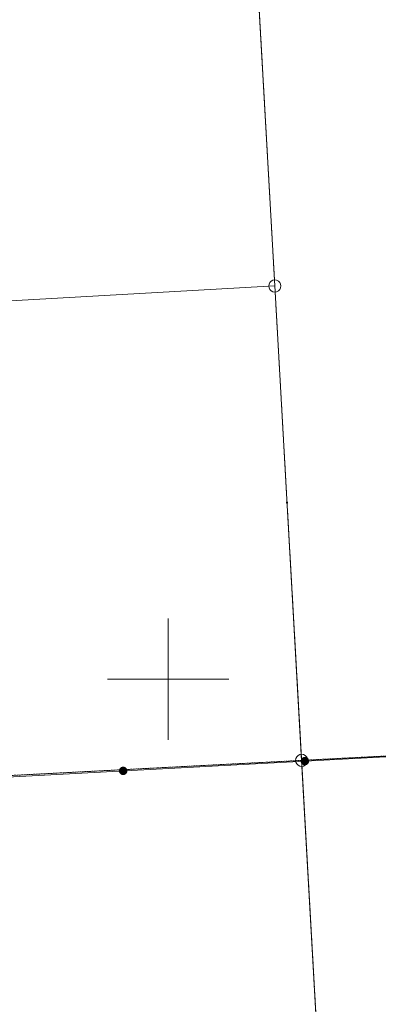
# Paper-space layout 'A-01 PLAN SYTUACYJNY' of a CAD drawing. Header units: millimetres. Extents: x 0 to 900, y 0 to 750.
# Tile 72 of 105: x 783 to 813, y 266 to 347. Entities that reach past the tile are written whole.
import ezdxf
from ezdxf.xclip import XClip

# ---------------------------------------------------------------- set-up
doc = ezdxf.new("R2010")
doc.units = ezdxf.units.MM
doc.header["$MEASUREMENT"] = 0
doc.header["$XCLIPFRAME"] = 0
doc.linetypes.add('PRZER1-1', pattern=[1, 0.5, -0.5])
doc.layers.add('A_mapa_Nr_pióra__2', color=8, linetype='Continuous', lineweight=13)
doc.layers.add('A_podrys', color=7, linetype='Continuous')

# ---------------------------------------------------------------- blocks, each defined once
blk = doc.blocks.new('Rysunek_3_3', base_point=(-1239.757, 488.381))
at = {"layer": 'A_mapa_Nr_pióra__2', "linetype": 'Continuous', "lineweight": 13}
for points in [[(806.742, 286.181), (806.652, 286.165), (806.57, 286.125), (806.5, 286.066), (806.449, 285.99), (806.418, 285.904), (806.411, 285.813), (806.428, 285.723), (806.467, 285.641), (806.527, 285.571), (806.602, 285.52), (806.688, 285.489), (806.78, 285.482), (806.869, 285.499), (806.952, 285.539), (807.021, 285.598), (807.073, 285.673), (807.103, 285.76), (807.11, 285.851), (807.093, 285.941), (807.054, 286.023), (806.995, 286.092), (806.919, 286.144), (806.833, 286.174)], [(806.742, 286.181), (806.652, 286.165), (806.57, 286.125), (806.5, 286.066), (806.449, 285.99), (806.418, 285.904), (806.411, 285.813), (806.428, 285.723), (806.467, 285.641), (806.527, 285.571), (806.602, 285.52), (806.688, 285.489), (806.78, 285.482), (806.869, 285.499), (806.952, 285.539), (807.021, 285.598), (807.073, 285.673), (807.103, 285.76), (807.11, 285.851), (807.093, 285.941), (807.054, 286.023), (806.995, 286.092), (806.919, 286.144), (806.833, 286.174)], [(791.764, 285.376), (791.674, 285.359), (791.591, 285.32), (791.522, 285.26), (791.47, 285.185), (791.44, 285.099), (791.433, 285.008), (791.45, 284.918), (791.489, 284.836), (791.549, 284.766), (791.624, 284.714), (791.71, 284.684), (791.801, 284.677), (791.891, 284.694), (791.973, 284.733), (792.043, 284.793), (792.094, 284.868), (792.125, 284.954), (792.132, 285.045), (792.115, 285.135), (792.076, 285.218), (792.016, 285.287), (791.941, 285.339), (791.855, 285.369)], [(791.764, 285.376), (791.674, 285.359), (791.591, 285.32), (791.522, 285.26), (791.47, 285.185), (791.44, 285.099), (791.433, 285.008), (791.45, 284.918), (791.489, 284.836), (791.549, 284.766), (791.624, 284.714), (791.71, 284.684), (791.801, 284.677), (791.891, 284.694), (791.973, 284.733), (792.043, 284.793), (792.094, 284.868), (792.125, 284.954), (792.132, 285.045), (792.115, 285.135), (792.076, 285.218), (792.016, 285.287), (791.941, 285.339), (791.855, 285.369)]]:
    blk.add_hatch(color=8, dxfattribs=at).paths.add_polyline_path(points)
at = {"layer": 'A_mapa_Nr_pióra__2', "color": 8, "linetype": 'PRZER1-1', "lineweight": 13, "ltscale": 0.2, "flags": 128}
for points in [[(805.289, 307.134), (806.492, 285.889), (865.251, 288.931), (864.031, 310.167), (860.747, 367.37), (854.387, 367.009), (802.068, 364.167)], [(746.351, 304.092), (747.553, 282.827), (806.492, 285.889), (805.289, 307.134), (802.068, 364.167), (743.149, 360.965)], [(806.492, 285.889), (811.056, 204.731), (869.875, 208.053), (865.251, 288.931)], [(806.492, 285.889), (747.553, 282.827), (752.157, 201.389), (811.056, 204.731)]]:
    blk.add_lwpolyline(points, close=True, dxfattribs=at)
at = {"layer": 'A_mapa_Nr_pióra__2', "color": 8, "linetype": 'Continuous', "lineweight": 13, "ltscale": 0.2, "flags": 128}
for points in [[(865.251, 288.931), (806.492, 285.889), (804.278, 324.991), (802.068, 364.167), (854.387, 367.009), (860.747, 367.37)], [(804.278, 324.991), (802.068, 364.167), (743.149, 360.965), (745.358, 321.668), (759.337, 322.452), (775.679, 323.374)], [(804.278, 325.491), (804.432, 325.466), (804.572, 325.395), (804.682, 325.284), (804.753, 325.145), (804.778, 324.991), (804.753, 324.836), (804.682, 324.697), (804.572, 324.586), (804.432, 324.515), (804.278, 324.491), (804.123, 324.515), (803.984, 324.586), (803.873, 324.697), (803.802, 324.836), (803.778, 324.991), (803.802, 325.145), (803.873, 325.284), (803.984, 325.395), (804.123, 325.466)], [(806.492, 285.889), (747.553, 282.827), (745.358, 321.668), (759.337, 322.452), (775.679, 323.374), (804.278, 324.991)], [(805.244, 307.119), (805.244, 307.15), (805.273, 307.179), (805.305, 307.179), (805.334, 307.15), (805.334, 307.119), (805.305, 307.089), (805.273, 307.089)], [(869.875, 208.053), (811.056, 204.731), (806.492, 285.889), (865.251, 288.931)], [(811.056, 204.731), (752.157, 201.389), (747.553, 282.827), (806.492, 285.889)], [(806.492, 286.389), (806.646, 286.365), (806.786, 286.294), (806.896, 286.183), (806.967, 286.044), (806.992, 285.889), (806.967, 285.735), (806.896, 285.595), (806.786, 285.485), (806.646, 285.414), (806.492, 285.389), (806.337, 285.414), (806.198, 285.485), (806.087, 285.595), (806.016, 285.735), (805.992, 285.889), (806.016, 286.044), (806.087, 286.183), (806.198, 286.294), (806.337, 286.365)]]:
    blk.add_lwpolyline(points, close=True, dxfattribs=at)
for points in [[(747.011, 297.25), (747.924, 282.668), (865.597, 288.995)], [(795.497, 292.575), (795.497, 297.575)], [(800.497, 292.575), (790.497, 292.575)], [(800.497, 292.575), (790.497, 292.575)], [(795.497, 292.575), (795.497, 287.575)]]:
    blk.add_lwpolyline(points, dxfattribs=at)

psp = doc.layouts.new('A-01 PLAN SYTUACYJNY')

# ---------------------------------------------------------------- block references
at = {"layer": 'A_podrys', "color": 37, "linetype": 'Continuous', "lineweight": 5, "true_color": 0x656532}
ref = psp.add_blockref('Rysunek_3_3', (-1239.757, 488.381), dxfattribs=at)
XClip(ref).set_block_clipping_path([(29.90003743, 157.4723136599), (895.1, 745.1)])

doc.saveas('drawing.dxf')
